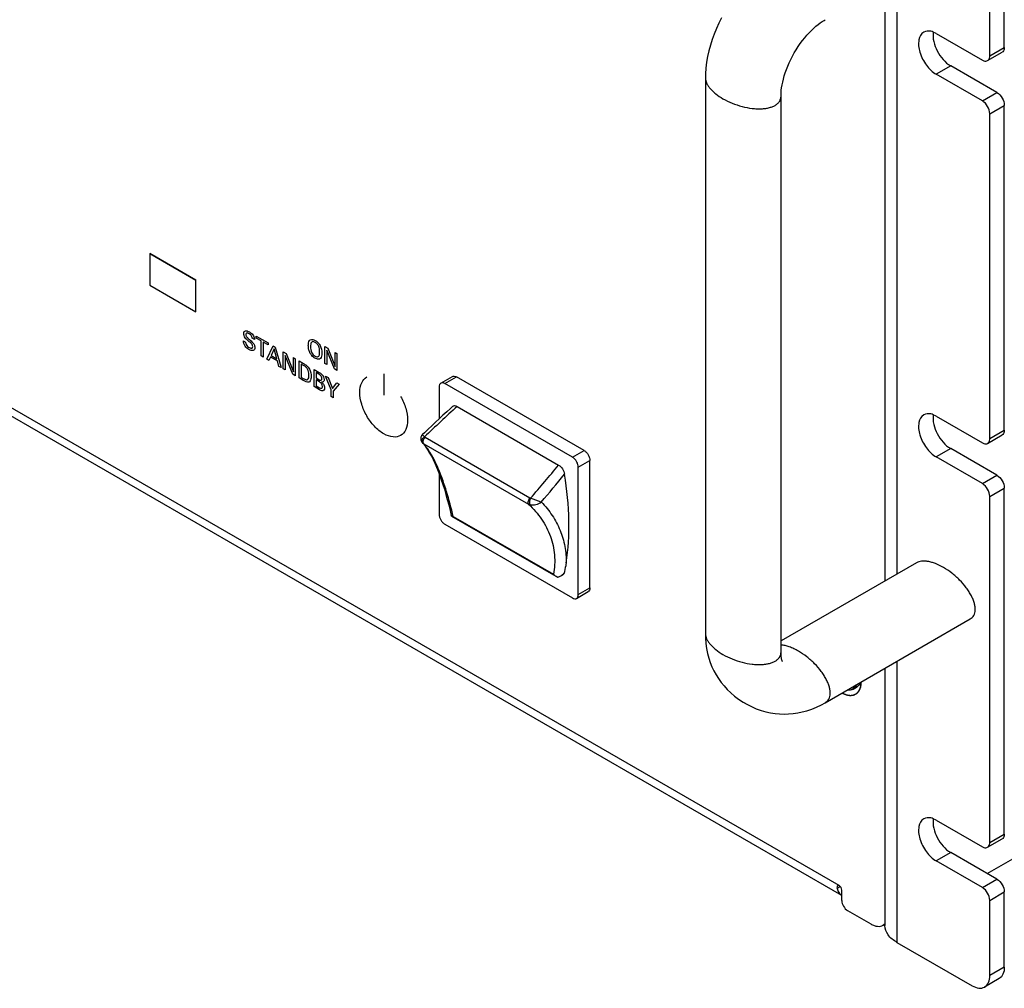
# Model space of a CAD drawing. Header units: inches. Extents: x 0 to 34, y 0 to 22.
# Tile 78 of 127: x 4.4 to 5.6, y 13.5 to 14.7. Entities that reach past the tile are written whole.
import ezdxf

# ---------------------------------------------------------------- set-up
doc = ezdxf.new("R2010")
doc.units = ezdxf.units.IN
doc.header["$LTSCALE"] = 1.87
doc.header["$MEASUREMENT"] = 0
doc.layers.get('0').update_dxf_attribs({"linetype": 'CONTINUOUS'})
doc.layers.add('02___PRT_ALL_AXES', color=7, linetype='CONTINUOUS')
doc.layers.add('COSMETIC', color=7, linetype='CONTINUOUS')

msp = doc.modelspace()

# ---------------------------------------------------------------- linework, layer by layer
at = {"color": 3, "linetype": 'CONTINUOUS'}
for p, q in [((5.42366, 13.67167), (2.47904, 15.37186)), ((5.42664, 13.65997), (2.48829, 15.35654)), ((5.62172, 14.67749), (5.62172, 15.09287)), ((5.61288, 14.6234), (5.55748, 14.65539)), ((5.62172, 14.21823), (5.62172, 14.60809)), ((4.65202, 14.39847), (4.59683, 14.43034)), ((4.59683, 14.43034), (4.59683, 14.39216)), ((4.59683, 14.39216), (4.65202, 14.3603)), ((4.65202, 14.3603), (4.65202, 14.39847)), ((5.61288, 14.16414), (5.55748, 14.19613)), ((5.62172, 13.73345), (5.62172, 14.14883)), ((5.60115, 13.68613), (5.97629, 13.90273)), ((5.61288, 13.67936), (5.55748, 13.71135)), ((5.42679, 13.65379), (5.42679, 13.66625)), ((5.62172, 13.57377), (5.62172, 13.66405)), ((5.43375, 13.64174), (5.46161, 13.62565)), ((5.47637, 13.62419), (5.47851, 13.62585))]:
    msp.add_line(p, q, dxfattribs=at)
at = {"color": 7, "linetype": 'CONTINUOUS'}
for p, q in [((5.60432, 14.66745), (5.60432, 15.08283)), ((5.49293, 14.7606), (5.49293, 14.04563)), ((5.47851, 14.75228), (5.47851, 14.0373)), ((5.54008, 14.69434), (5.59548, 14.66235)), ((5.60173, 14.66173), (5.61913, 14.67177)), ((5.60432, 14.66745), (5.62172, 14.67749)), ((5.26317, 14.64112), (5.26317, 13.97412)), ((5.59548, 14.61336), (5.54008, 14.64535)), ((5.59548, 14.61336), (5.61288, 14.6234)), ((5.35385, 13.95215), (5.35385, 14.61915)), ((5.60432, 14.59805), (5.62172, 14.60809)), ((5.60432, 14.20818), (5.60432, 14.59805)), ((4.5967, 14.43009), (4.65202, 14.39815)), ((4.59683, 14.39216), (4.59711, 14.39232)), ((4.65216, 14.36054), (4.65202, 14.36062)), ((4.94568, 14.27464), (4.95959, 14.28268)), ((4.9506, 14.27416), (4.96452, 14.28219)), ((5.11765, 14.19378), (4.96452, 14.28219)), ((4.94364, 14.27014), (4.94364, 14.23179)), ((5.10373, 14.18574), (4.9506, 14.27416)), ((4.96531, 14.24678), (5.08711, 14.17645)), ((5.54008, 14.23507), (5.59548, 14.20308)), ((4.92688, 14.20969), (4.92621, 14.21022)), ((4.92688, 14.20969), (5.05264, 14.13707)), ((5.60173, 14.20246), (5.61913, 14.21251)), ((5.60432, 14.20818), (5.62172, 14.21823)), ((4.92349, 14.20344), (4.9235, 14.20343)), ((4.9235, 14.20343), (4.92365, 14.20327)), ((4.92365, 14.20327), (4.92522, 14.20201)), ((4.92522, 14.20201), (5.05098, 14.12939)), ((5.10373, 14.18574), (5.11765, 14.19378)), ((5.59548, 14.15409), (5.54008, 14.18608)), ((5.11069, 14.17368), (5.12461, 14.18172)), ((5.12461, 14.02899), (5.12461, 14.18172)), ((4.94364, 14.16612), (4.94364, 14.11741)), ((5.11069, 14.02095), (5.11069, 14.17368)), ((5.59548, 14.15409), (5.61288, 14.16414)), ((5.60432, 14.13878), (5.62172, 14.14883)), ((5.60432, 13.7234), (5.60432, 14.13878)), ((5.05098, 14.12939), (5.05276, 14.12872)), ((5.05264, 14.13707), (5.05348, 14.13673)), ((5.06631, 14.13194), (5.05348, 14.13673)), ((4.95862, 14.11499), (4.9583, 14.11604)), ((4.9506, 14.10535), (5.10373, 14.01693)), ((4.9589, 14.11473), (4.95862, 14.11499)), ((4.96073, 14.11465), (5.08083, 14.04531)), ((5.51644, 14.0592), (5.35385, 13.96533)), ((5.08989, 14.04351), (5.09214, 14.04481)), ((5.08514, 14.04193), (5.08406, 14.04247)), ((5.10865, 14.01645), (5.12257, 14.02448)), ((5.11069, 14.02095), (5.12461, 14.02899)), ((5.40681, 13.8912), (5.58081, 13.99166)), ((5.26317, 13.97412), (5.26317, 13.97412)), ((5.49293, 13.94092), (5.49293, 13.60355)), ((5.47851, 13.9326), (5.47851, 13.62364)), ((5.44032, 13.90749), (5.44034, 13.9075)), ((5.54008, 13.75029), (5.59548, 13.7183)), ((5.60173, 13.71768), (5.61913, 13.72773)), ((5.60432, 13.7234), (5.62172, 13.73345)), ((5.59548, 13.66931), (5.54008, 13.7013)), ((5.59548, 13.66931), (5.61288, 13.67936)), ((5.42106, 13.66835), (5.42438, 13.67116)), ((5.60432, 13.654), (5.62172, 13.66405)), ((5.60432, 13.56373), (5.60432, 13.654)), ((5.47851, 13.62543), (5.47637, 13.62419)), ((5.49293, 13.60355), (5.58311, 13.55148)), ((5.62172, 13.57377), (5.60432, 13.56373)), ((5.61551, 13.56004), (5.59811, 13.54999))]:
    msp.add_line(p, q, dxfattribs=at)
at = {"color": 40, "linetype": 'CONTINUOUS'}
for p, q in [((4.72212, 14.32722), (4.71956, 14.32869)), ((4.72411, 14.33116), (4.73842, 14.3229)), ((4.72411, 14.32876), (4.72411, 14.33116)), ((4.73005, 14.32533), (4.72411, 14.32876)), ((4.70906, 14.32538), (4.71161, 14.3239)), ((4.73005, 14.30728), (4.73005, 14.32533)), ((4.73842, 14.3205), (4.73248, 14.32392)), ((4.73248, 14.32392), (4.73248, 14.30588)), ((4.73698, 14.30328), (4.74443, 14.31943)), ((4.73842, 14.3229), (4.73842, 14.3205)), ((4.74443, 14.31943), (4.74706, 14.31791)), ((4.74706, 14.31791), (4.75423, 14.29332)), ((4.80678, 14.31867), (4.81019, 14.3167)), ((4.80678, 14.29821), (4.80678, 14.31867)), ((4.81019, 14.3167), (4.8189, 14.29476)), ((4.73248, 14.30588), (4.73005, 14.30728)), ((4.74142, 14.30604), (4.7395, 14.30182)), ((4.74964, 14.3013), (4.74142, 14.30604)), ((4.74564, 14.31593), (4.7422, 14.30788)), ((4.7422, 14.30788), (4.7489, 14.30402)), ((4.7489, 14.30402), (4.74564, 14.31593)), ((4.75681, 14.31228), (4.76023, 14.31031)), ((4.75681, 14.29183), (4.75681, 14.31228)), ((4.76805, 14.28534), (4.75905, 14.30791)), ((4.75905, 14.30791), (4.75905, 14.29054)), ((4.76023, 14.31031), (4.76893, 14.28837)), ((4.76893, 14.30528), (4.77119, 14.30398)), ((4.76893, 14.28837), (4.76893, 14.30528)), ((4.81802, 14.29172), (4.80901, 14.31429)), ((4.80901, 14.31429), (4.80901, 14.29692)), ((4.8189, 14.31167), (4.82116, 14.31037)), ((4.8189, 14.29476), (4.8189, 14.31167)), ((4.82116, 14.31037), (4.82116, 14.28991)), ((4.7395, 14.30182), (4.73698, 14.30328)), ((4.75155, 14.29486), (4.74964, 14.3013)), ((4.75423, 14.29332), (4.75155, 14.29486)), ((4.77119, 14.30398), (4.77119, 14.28352)), ((4.77574, 14.30135), (4.78087, 14.29839)), ((4.77574, 14.2809), (4.77574, 14.30135)), ((4.78114, 14.29588), (4.7782, 14.29758)), ((4.7782, 14.29758), (4.7782, 14.2818)), ((4.80901, 14.29692), (4.80678, 14.29821)), ((4.75905, 14.29054), (4.75681, 14.29183)), ((4.77119, 14.28352), (4.76805, 14.28534)), ((4.78073, 14.27802), (4.77574, 14.2809)), ((4.7782, 14.2818), (4.7806, 14.28041)), ((4.79364, 14.29102), (4.79997, 14.28736)), ((4.79364, 14.27056), (4.79364, 14.29102)), ((4.79956, 14.28528), (4.79602, 14.28732)), ((4.79602, 14.28732), (4.79602, 14.281)), ((4.79602, 14.281), (4.79946, 14.27902)), ((4.80739, 14.28308), (4.81043, 14.28132)), ((4.81431, 14.26668), (4.80739, 14.28308)), ((4.81043, 14.28132), (4.81566, 14.26827)), ((4.82116, 14.28991), (4.81802, 14.29172)), ((4.87722, 14.28595), (4.87722, 14.26024)), ((4.80009, 14.26684), (4.79364, 14.27056)), ((4.80031, 14.27609), (4.79602, 14.27857)), ((4.79602, 14.27857), (4.79602, 14.27148)), ((4.79602, 14.27148), (4.80022, 14.26906)), ((4.81566, 14.26827), (4.82096, 14.27525)), ((4.82371, 14.27366), (4.81679, 14.2651)), ((4.82096, 14.27525), (4.82371, 14.27366)), ((4.81431, 14.25863), (4.81431, 14.26668)), ((4.81679, 14.2572), (4.81431, 14.25863)), ((4.81679, 14.2651), (4.81679, 14.2572))]:
    msp.add_line(p, q, dxfattribs=at)
at = {"color": 7, "linetype": 'CONTINUOUS'}
for points in [[(5.28245, 14.71316), (5.27924, 14.70678), (5.27629, 14.70028), (5.27361, 14.69369), (5.2712, 14.68703), (5.26908, 14.68029), (5.26726, 14.6735), (5.26575, 14.66667), (5.26457, 14.6598), (5.26374, 14.6529), (5.26327, 14.646), (5.26317, 14.64111)], [(5.35385, 14.61915), (5.35387, 14.62061), (5.35399, 14.62328), (5.35423, 14.62616), (5.35462, 14.62927), (5.35516, 14.63258), (5.35586, 14.63605), (5.35673, 14.63967), (5.35778, 14.64342), (5.35899, 14.64726), (5.36038, 14.65118), (5.36194, 14.65516), (5.36367, 14.65915), (5.36556, 14.66314), (5.36759, 14.66711), (5.36977, 14.67103), (5.37207, 14.67487), (5.37448, 14.67862), (5.37699, 14.68226), (5.37959, 14.68575), (5.38224, 14.6891), (5.38494, 14.69227), (5.38766, 14.69525), (5.39039, 14.69804), (5.39309, 14.70061), (5.39575, 14.70296), (5.39834, 14.70509), (5.40085, 14.70698), (5.40323, 14.70865), (5.40548, 14.71009), (5.40681, 14.71088)], [(4.95977, 14.24671), (4.95723, 14.24438), (4.95276, 14.24026), (4.9483, 14.23613), (4.94384, 14.23198)], [(4.94384, 14.23198), (4.93939, 14.22781), (4.93494, 14.22363), (4.93049, 14.21944), (4.92605, 14.21523), (4.92393, 14.21322)], [(4.92393, 14.21322), (4.92352, 14.21279), (4.92309, 14.21227), (4.92271, 14.21171), (4.92239, 14.21114), (4.92213, 14.21054), (4.92194, 14.20994), (4.9218, 14.20934), (4.92171, 14.20873), (4.92169, 14.20811), (4.92171, 14.2075), (4.9218, 14.20688), (4.92195, 14.20626), (4.92215, 14.20565), (4.92242, 14.20504), (4.92276, 14.20443), (4.92318, 14.20383), (4.92561, 14.20088)], [(4.92561, 14.20088), (4.92789, 14.19781), (4.93012, 14.19447), (4.9323, 14.19087), (4.93443, 14.18701), (4.93652, 14.1829), (4.93856, 14.17854), (4.94056, 14.17393), (4.94252, 14.16908)], [(4.94252, 14.16908), (4.94444, 14.16398), (4.94632, 14.15864), (4.94817, 14.15307), (4.94998, 14.14727), (4.95176, 14.14124), (4.9535, 14.13499), (4.95522, 14.12852), (4.9569, 14.12183), (4.9583, 14.11604)], [(5.26317, 13.97412), (5.26329, 13.96903), (5.26378, 13.96243), (5.26462, 13.95619), (5.26579, 13.95031), (5.26725, 13.94477), (5.269, 13.93945), (5.27103, 13.93435), (5.27334, 13.92946), (5.27594, 13.92471), (5.27884, 13.9201), (5.28202, 13.91565), (5.28554, 13.9113), (5.28937, 13.90711), (5.29352, 13.90307), (5.29806, 13.89916), (5.30302, 13.8954), (5.30836, 13.89187), (5.31069, 13.89048)], [(5.35549, 13.94058), (5.35553, 13.9405), (5.35551, 13.94055), (5.35537, 13.9409), (5.35515, 13.94155), (5.35489, 13.94246), (5.35462, 13.94362), (5.35436, 13.94504), (5.35414, 13.9467), (5.35397, 13.9486), (5.35387, 13.95073), (5.35385, 13.95215)], [(5.39648, 13.88592), (5.40246, 13.88881), (5.40681, 13.8912)], [(5.31061, 13.89053), (5.31271, 13.88935), (5.31847, 13.88645), (5.32423, 13.88401), (5.32992, 13.88201), (5.33552, 13.88041), (5.3411, 13.87918), (5.34664, 13.87829), (5.35212, 13.87775), (5.35758, 13.87754), (5.36302, 13.87766), (5.36843, 13.87811), (5.37388, 13.87891), (5.37939, 13.88005), (5.38494, 13.88157), (5.39063, 13.88351), (5.39648, 13.88592)]]:
    msp.add_lwpolyline(points, dxfattribs=at)
for centre, radius, start, end in [((6.75637, 12.29191), 2.6513, 132.49604, 133.6529), ((3.22074, 15.72233), 2.42344, 319.13515, 320.3656), ((3.24759, 15.67438), 2.38471, 319.69919, 320.74443), ((5.4402, 13.91757), 0.0088, 299.99663, 304.79492), ((5.44016, 13.91762), 0.00885, 304.79241, 305.57652)]:
    msp.add_arc(centre, radius, start, end, dxfattribs=at)
at = {"color": 3, "linetype": 'CONTINUOUS'}
msp.add_arc((5.43156, 13.66849), 0.00984, 239.99748, 240.99377, dxfattribs=at)
for points, knots in [([(5.62172, 14.67749), (5.62172, 14.67686), (5.62158, 14.67475), (5.62044, 14.67253), (5.61913, 14.67177)], [0, 0, 0, 0, 0.295353, 1, 1, 1, 1]), ([(5.61288, 14.6234), (5.6155, 14.62189), (5.61965, 14.6171), (5.62172, 14.61112), (5.62172, 14.60809)], [0, 0, 0, 0, 0.5000063, 1, 1, 1, 1]), ([(5.62172, 14.21823), (5.62172, 14.2176), (5.62158, 14.21548), (5.62044, 14.21326), (5.61913, 14.21251)], [0, 0, 0, 0, 0.295353, 1, 1, 1, 1]), ([(5.61288, 14.16414), (5.6155, 14.16262), (5.61965, 14.15784), (5.62172, 14.15186), (5.62172, 14.14883)], [0, 0, 0, 0, 0.5000063, 1, 1, 1, 1]), ([(5.62172, 13.73345), (5.62172, 13.73282), (5.62158, 13.7307), (5.62044, 13.72848), (5.61913, 13.72773)], [0, 0, 0, 0, 0.295353, 1, 1, 1, 1]), ([(5.61288, 13.67936), (5.6155, 13.67784), (5.61965, 13.67306), (5.62172, 13.66708), (5.62172, 13.66405)], [0, 0, 0, 0, 0.5000063, 1, 1, 1, 1]), ([(5.4219, 13.67174), (5.42143, 13.67145), (5.42081, 13.67023), (5.42092, 13.669), (5.42106, 13.66835)], [0, 0, 0, 0, 0.4578974, 1, 1, 1, 1]), ([(5.42106, 13.66835), (5.42147, 13.66658), (5.4227, 13.66328), (5.42525, 13.66077), (5.42664, 13.65997)], [0, 0, 0, 0, 0.5308766, 1, 1, 1, 1]), ([(5.42366, 13.67167), (5.42337, 13.67184), (5.42276, 13.67206), (5.42214, 13.67189), (5.4219, 13.67174)], [0, 0, 0, 0, 0.55321, 1, 1, 1, 1]), ([(5.42679, 13.66625), (5.42679, 13.66732), (5.42606, 13.66944), (5.42459, 13.67114), (5.42366, 13.67167)], [0, 0, 0, 0, 0.4999937, 1, 1, 1, 1]), ([(5.42679, 13.65379), (5.42679, 13.65141), (5.42842, 13.6467), (5.43168, 13.64293), (5.43375, 13.64174)], [0, 0, 0, 0, 0.4999937, 1, 1, 1, 1]), ([(5.46161, 13.62565), (5.4629, 13.62491), (5.46548, 13.62368), (5.46944, 13.62272), (5.47316, 13.62282), (5.4754, 13.62363), (5.47637, 13.62419)], [0, 0, 0, 0, 0.2898057, 0.5490562, 0.7822329, 1, 1, 1, 1]), ([(5.62172, 13.57377), (5.62172, 13.57091), (5.62103, 13.56558), (5.61753, 13.56121), (5.61551, 13.56004)], [0, 0, 0, 0, 0.5507851, 1, 1, 1, 1])]:
    msp.add_open_spline(points, degree=3, knots=knots, dxfattribs=at)
at = {"color": 7, "linetype": 'CONTINUOUS'}
for points, knots in [([(5.59548, 14.66235), (5.59603, 14.66203), (5.59793, 14.66109), (5.60042, 14.66097), (5.60173, 14.66173)], [0, 0, 0, 0, 0.2953598, 1, 1, 1, 1]), ([(5.60173, 14.66173), (5.60214, 14.66196), (5.60383, 14.66338), (5.60432, 14.66577), (5.60432, 14.66745)], [0, 0, 0, 0, 0.2209371, 1, 1, 1, 1]), ([(5.26317, 14.64111), (5.26318, 14.64009), (5.26344, 14.63795), (5.26456, 14.63475), (5.26638, 14.63151), (5.26884, 14.62825), (5.27191, 14.62501), (5.27687, 14.62068), (5.28112, 14.61782), (5.28415, 14.61607)], [0, 0, 0, 0, 0.090236, 0.1887176, 0.2977543, 0.4180232, 0.5492794, 0.6907752, 1, 1, 1, 1]), ([(5.28415, 14.61607), (5.28768, 14.61404), (5.29517, 14.61046), (5.30692, 14.60656), (5.31698, 14.60457), (5.3248, 14.60394), (5.33028, 14.60394), (5.33538, 14.60439), (5.34002, 14.60529), (5.34352, 14.60642), (5.34599, 14.60756), (5.3481, 14.60878), (5.35035, 14.61057), (5.35237, 14.61315), (5.35359, 14.61605), (5.35385, 14.61812), (5.35385, 14.61915)], [0, 0, 0, 0, 0.1543213, 0.3134188, 0.4682008, 0.5413857, 0.6106922, 0.6754676, 0.7351483, 0.7893486, 0.8143791, 0.838063, 0.8818436, 0.9221769, 0.9608833, 1, 1, 1, 1]), ([(5.60432, 14.59805), (5.60432, 14.60108), (5.60225, 14.60706), (5.59811, 14.61184), (5.59548, 14.61336)], [0, 0, 0, 0, 0.4999937, 1, 1, 1, 1]), ([(4.95959, 14.28268), (4.96026, 14.28306), (4.96208, 14.28334), (4.9637, 14.28266), (4.96452, 14.28219)], [0, 0, 0, 0, 0.4492068, 1, 1, 1, 1]), ([(4.94568, 14.27464), (4.94501, 14.27426), (4.94386, 14.27282), (4.94364, 14.27108), (4.94364, 14.27014)], [0, 0, 0, 0, 0.4492149, 1, 1, 1, 1]), ([(4.9506, 14.27416), (4.94978, 14.27463), (4.94816, 14.2753), (4.94634, 14.27503), (4.94568, 14.27464)], [0, 0, 0, 0, 0.5507932, 1, 1, 1, 1]), ([(4.95977, 14.24671), (4.96009, 14.24701), (4.96086, 14.2475), (4.96284, 14.24787), (4.96438, 14.24731), (4.96531, 14.24678)], [0, 0, 0, 0, 0.2225877, 0.453178, 1, 1, 1, 1]), ([(4.92365, 14.20327), (4.9233, 14.20366), (4.92288, 14.20485), (4.92328, 14.20678), (4.92441, 14.20868), (4.92556, 14.20976), (4.92621, 14.21022)], [0, 0, 0, 0, 0.1944714, 0.4296109, 0.7064255, 1, 1, 1, 1]), ([(4.92621, 14.21022), (4.92579, 14.21056), (4.92505, 14.21122), (4.92426, 14.21203), (4.92368, 14.21297), (4.92393, 14.21322)], [0, 0, 0, 0, 0.4211992, 0.7256183, 1, 1, 1, 1]), ([(4.92522, 14.20201), (4.92439, 14.20284), (4.92437, 14.20524), (4.92538, 14.20776), (4.92632, 14.2091), (4.92688, 14.20969)], [0, 0, 0, 0, 0.4243273, 0.7097347, 1, 1, 1, 1]), ([(4.94364, 14.16991), (4.94107, 14.17615), (4.93584, 14.18739), (4.92891, 14.19775), (4.92522, 14.20201)], [0, 0, 0, 0, 0.5447824, 1, 1, 1, 1]), ([(5.59548, 14.20308), (5.59603, 14.20276), (5.59793, 14.20183), (5.60042, 14.20171), (5.60173, 14.20246)], [0, 0, 0, 0, 0.2953598, 1, 1, 1, 1]), ([(5.60173, 14.20246), (5.60214, 14.2027), (5.60383, 14.20412), (5.60432, 14.2065), (5.60432, 14.20818)], [0, 0, 0, 0, 0.2209371, 1, 1, 1, 1]), ([(5.11765, 14.19378), (5.11864, 14.1932), (5.12051, 14.19163), (5.12269, 14.18865), (5.12418, 14.18527), (5.12461, 14.18286), (5.12461, 14.18172)], [0, 0, 0, 0, 0.2372413, 0.5000061, 0.7627675, 1, 1, 1, 1]), ([(5.08711, 14.17645), (5.08901, 14.17536), (5.09208, 14.17185), (5.09378, 14.16762), (5.09415, 14.16538)], [0, 0, 0, 0, 0.4902941, 1, 1, 1, 1]), ([(5.11069, 14.17368), (5.11069, 14.17482), (5.11026, 14.17723), (5.10877, 14.18061), (5.10659, 14.18359), (5.10472, 14.18517), (5.10373, 14.18574)], [0, 0, 0, 0, 0.2372325, 0.4999939, 0.7627587, 1, 1, 1, 1]), ([(4.96073, 14.11465), (4.95828, 14.12467), (4.9533, 14.14332), (4.94705, 14.16161), (4.94364, 14.16991)], [0, 0, 0, 0, 0.5347073, 1, 1, 1, 1]), ([(5.09605, 14.05867), (5.09875, 14.07548), (5.10081, 14.11133), (5.09722, 14.14696), (5.09415, 14.16538)], [0, 0, 0, 0, 0.4769641, 1, 1, 1, 1]), ([(5.60432, 14.13878), (5.60432, 14.14181), (5.60225, 14.14779), (5.59811, 14.15258), (5.59548, 14.15409)], [0, 0, 0, 0, 0.4999937, 1, 1, 1, 1]), ([(5.05264, 14.13707), (5.05208, 14.13649), (5.05115, 14.13515), (5.05014, 14.13263), (5.05015, 14.13023), (5.05098, 14.12939)], [0, 0, 0, 0, 0.290265, 0.5756719, 1, 1, 1, 1]), ([(5.05098, 14.12939), (5.05681, 14.124), (5.06725, 14.11213), (5.07813, 14.09128), (5.08314, 14.06846), (5.08223, 14.05291), (5.08083, 14.04531)], [0, 0, 0, 0, 0.2559772, 0.5046864, 0.7505093, 1, 1, 1, 1]), ([(5.05348, 14.13673), (5.05268, 14.1354), (5.05199, 14.13315), (5.05201, 14.13037), (5.05242, 14.12914), (5.05276, 14.12872)], [0, 0, 0, 0, 0.5564903, 0.8085282, 1, 1, 1, 1]), ([(5.05276, 14.12872), (5.05386, 14.12847), (5.05628, 14.12836), (5.06096, 14.12914), (5.06437, 14.1306), (5.06631, 14.13194)], [0, 0, 0, 0, 0.2390922, 0.5019327, 1, 1, 1, 1]), ([(5.06632, 14.13194), (5.07112, 14.127), (5.0798, 14.11635), (5.08949, 14.09832), (5.09524, 14.07886), (5.09624, 14.06538), (5.09605, 14.05867)], [0, 0, 0, 0, 0.2549311, 0.5046564, 0.7517739, 1, 1, 1, 1]), ([(4.94364, 14.11741), (4.94364, 14.11626), (4.94406, 14.11386), (4.94556, 14.11048), (4.94774, 14.1075), (4.94961, 14.10592), (4.9506, 14.10535)], [0, 0, 0, 0, 0.2372325, 0.4999939, 0.7627587, 1, 1, 1, 1]), ([(4.96073, 14.11465), (4.96037, 14.11459), (4.95976, 14.11451), (4.95912, 14.1146), (4.9589, 14.11473)], [0, 0, 0, 0, 0.581279, 1, 1, 1, 1]), ([(5.09605, 14.05867), (5.09588, 14.05763), (5.09518, 14.05356), (5.09433, 14.04951), (5.09363, 14.0465)], [0, 0, 0, 0, 0.2535765, 1, 1, 1, 1]), ([(5.54862, 14.05356), (5.54559, 14.05531), (5.54099, 14.05757), (5.53475, 14.0597), (5.53042, 14.06073), (5.52636, 14.06124), (5.52264, 14.06119), (5.51931, 14.06056), (5.51732, 14.05971), (5.51644, 14.0592)], [0, 0, 0, 0, 0.3092663, 0.4507725, 0.5820308, 0.7022932, 0.8113155, 0.9097791, 1, 1, 1, 1]), ([(5.09363, 14.0465), (5.09354, 14.04632), (5.09318, 14.04565), (5.09262, 14.04509), (5.09214, 14.04481)], [0, 0, 0, 0, 0.2654043, 1, 1, 1, 1]), ([(5.58081, 13.99166), (5.5817, 13.99218), (5.58336, 13.99343), (5.58526, 13.99595), (5.58649, 13.99899), (5.58691, 14.00182), (5.58691, 14.00427), (5.58666, 14.00697), (5.5859, 14.01057), (5.58435, 14.01503), (5.58219, 14.01968), (5.57945, 14.02442), (5.575, 14.03088), (5.56824, 14.03859), (5.55899, 14.04682), (5.55215, 14.05152), (5.54862, 14.05356)], [0, 0, 0, 0, 0.0391126, 0.0778156, 0.1181464, 0.1619256, 0.1856092, 0.2106396, 0.2648402, 0.3245216, 0.389298, 0.4586057, 0.531792, 0.6865768, 0.8456769, 1, 1, 1, 1]), ([(5.08514, 14.04193), (5.08555, 14.04197), (5.0872, 14.04221), (5.08878, 14.04287), (5.08986, 14.0435)], [0, 0, 0, 0, 0.2462486, 1, 1, 1, 1]), ([(5.10865, 14.01645), (5.10932, 14.01683), (5.11046, 14.01826), (5.11069, 14.02001), (5.11069, 14.02095)], [0, 0, 0, 0, 0.4492149, 1, 1, 1, 1]), ([(5.12461, 14.02899), (5.12461, 14.02805), (5.12438, 14.0263), (5.12324, 14.02487), (5.12257, 14.02448)], [0, 0, 0, 0, 0.5507851, 1, 1, 1, 1]), ([(5.10373, 14.01693), (5.10455, 14.01646), (5.10617, 14.01579), (5.10799, 14.01606), (5.10865, 14.01645)], [0, 0, 0, 0, 0.5507932, 1, 1, 1, 1]), ([(5.26317, 13.97412), (5.26317, 13.9731), (5.26344, 13.97096), (5.26455, 13.96776), (5.26638, 13.96451), (5.26884, 13.96125), (5.2719, 13.95802), (5.27687, 13.95368), (5.28112, 13.95082), (5.28415, 13.94907)], [0, 0, 0, 0, 0.0902313, 0.1887061, 0.2977369, 0.4180029, 0.5492597, 0.6907593, 1, 1, 1, 1]), ([(5.28415, 13.94907), (5.28768, 13.94704), (5.29517, 13.94346), (5.30692, 13.93956), (5.31698, 13.93757), (5.3248, 13.93694), (5.33028, 13.93694), (5.33538, 13.93739), (5.34002, 13.93829), (5.34352, 13.93942), (5.34598, 13.94056), (5.3481, 13.94178), (5.35035, 13.94357), (5.35237, 13.94614), (5.35359, 13.94905), (5.35385, 13.95112), (5.35385, 13.95215)], [0, 0, 0, 0, 0.1543174, 0.3134112, 0.4681909, 0.5413756, 0.6106826, 0.6754591, 0.7351417, 0.7893446, 0.8143765, 0.838062, 0.8818449, 0.9221796, 0.9608857, 1, 1, 1, 1]), ([(5.37463, 13.9531), (5.37285, 13.95412), (5.36932, 13.95598), (5.36398, 13.95821), (5.35885, 13.95978), (5.35547, 13.96039), (5.35385, 13.96057)], [0, 0, 0, 0, 0.2773658, 0.5381765, 0.779779, 1, 1, 1, 1]), ([(5.40681, 13.8912), (5.40771, 13.89171), (5.40937, 13.89297), (5.41127, 13.89549), (5.4125, 13.89852), (5.41292, 13.90136), (5.41292, 13.9038), (5.41267, 13.90651), (5.4119, 13.91011), (5.41036, 13.91457), (5.4082, 13.91922), (5.40546, 13.92396), (5.401, 13.93042), (5.39425, 13.93813), (5.385, 13.94636), (5.37816, 13.95106), (5.37463, 13.9531)], [0, 0, 0, 0, 0.0391126, 0.0778156, 0.1181464, 0.1619256, 0.1856092, 0.2106396, 0.2648402, 0.3245216, 0.389298, 0.4586057, 0.531792, 0.6865768, 0.8456769, 1, 1, 1, 1]), ([(5.44532, 13.91042), (5.44615, 13.91102), (5.44767, 13.91258), (5.44864, 13.91452), (5.44902, 13.91556)], [0, 0, 0, 0, 0.4790732, 1, 1, 1, 1]), ([(5.44912, 13.91562), (5.449, 13.9153), (5.4485, 13.91407), (5.4478, 13.91293), (5.44718, 13.91217)], [0, 0, 0, 0, 0.2606468, 1, 1, 1, 1]), ([(5.44032, 13.90749), (5.4393, 13.9069), (5.43691, 13.9061), (5.43441, 13.90619), (5.43315, 13.9064)], [0, 0, 0, 0, 0.4811274, 1, 1, 1, 1]), ([(5.43349, 13.9066), (5.43459, 13.90646), (5.43677, 13.90647), (5.43983, 13.90755), (5.44229, 13.90965), (5.44338, 13.91154), (5.44381, 13.91256)], [0, 0, 0, 0, 0.2593036, 0.5000658, 0.740795, 1, 1, 1, 1]), ([(5.44034, 13.9075), (5.44134, 13.90808), (5.44319, 13.90973), (5.44432, 13.91192), (5.44475, 13.9131)], [0, 0, 0, 0, 0.4782312, 1, 1, 1, 1]), ([(5.44718, 13.91217), (5.447, 13.91195), (5.44624, 13.9111), (5.44533, 13.91038), (5.44459, 13.90996)], [0, 0, 0, 0, 0.2546787, 1, 1, 1, 1]), ([(5.59548, 13.7183), (5.59603, 13.71798), (5.59793, 13.71705), (5.60042, 13.71693), (5.60173, 13.71768)], [0, 0, 0, 0, 0.2953598, 1, 1, 1, 1]), ([(5.60173, 13.71768), (5.60214, 13.71792), (5.60383, 13.71934), (5.60432, 13.72173), (5.60432, 13.7234)], [0, 0, 0, 0, 0.2209371, 1, 1, 1, 1]), ([(5.60432, 13.654), (5.60432, 13.65703), (5.60225, 13.66301), (5.59811, 13.6678), (5.59548, 13.66931)], [0, 0, 0, 0, 0.4999937, 1, 1, 1, 1]), ([(5.49293, 13.60355), (5.48885, 13.6059), (5.48186, 13.61126), (5.47851, 13.61981), (5.47851, 13.62364)], [0, 0, 0, 0, 0.550778, 1, 1, 1, 1]), ([(5.59811, 13.54999), (5.60013, 13.55116), (5.60363, 13.55554), (5.60432, 13.56086), (5.60432, 13.56373)], [0, 0, 0, 0, 0.4492149, 1, 1, 1, 1]), ([(5.58311, 13.55148), (5.58559, 13.55005), (5.59055, 13.54799), (5.59608, 13.54883), (5.59811, 13.54999)], [0, 0, 0, 0, 0.5507932, 1, 1, 1, 1])]:
    msp.add_open_spline(points, degree=3, knots=knots, dxfattribs=at)
at = {"color": 40, "linetype": 'CONTINUOUS'}
for points, knots in [([(4.7093, 14.33413), (4.7093, 14.33506), (4.70967, 14.33669), (4.71139, 14.33767), (4.71361, 14.33741), (4.71523, 14.33669), (4.71606, 14.33621)], [0, 0, 0, 0, 0.2537385, 0.4890009, 0.7379791, 1, 1, 1, 1]), ([(4.71114, 14.32905), (4.71053, 14.32988), (4.70955, 14.33167), (4.7093, 14.33342), (4.7093, 14.33413)], [0, 0, 0, 0, 0.5447678, 1, 1, 1, 1]), ([(4.71595, 14.32446), (4.71493, 14.32534), (4.71328, 14.32672), (4.71167, 14.32834), (4.71114, 14.32905)], [0, 0, 0, 0, 0.62635, 1, 1, 1, 1]), ([(4.71583, 14.33396), (4.71484, 14.33454), (4.71332, 14.33513), (4.71207, 14.33424), (4.71191, 14.33338), (4.71191, 14.33291)], [0, 0, 0, 0, 0.5528937, 0.7733758, 1, 1, 1, 1]), ([(4.71191, 14.33291), (4.71191, 14.33252), (4.712, 14.33169), (4.71271, 14.33036), (4.71379, 14.32918), (4.71462, 14.32844), (4.7151, 14.32804)], [0, 0, 0, 0, 0.2252019, 0.4289221, 0.676014, 1, 1, 1, 1]), ([(4.7151, 14.32804), (4.71645, 14.32686), (4.71843, 14.32527), (4.7203, 14.32327), (4.72081, 14.32259)], [0, 0, 0, 0, 0.6956583, 1, 1, 1, 1]), ([(4.71956, 14.32869), (4.71954, 14.32925), (4.71933, 14.3304), (4.718, 14.33256), (4.71668, 14.33348), (4.71583, 14.33396)], [0, 0, 0, 0, 0.2744642, 0.5077302, 1, 1, 1, 1]), ([(4.71606, 14.33621), (4.71641, 14.33601), (4.71817, 14.3349), (4.72007, 14.33309), (4.72103, 14.33133)], [0, 0, 0, 0, 0.2017812, 1, 1, 1, 1]), ([(4.72103, 14.33133), (4.72145, 14.33056), (4.72199, 14.32908), (4.72208, 14.32777), (4.72212, 14.32722)], [0, 0, 0, 0, 0.5721686, 1, 1, 1, 1]), ([(4.71009, 14.32064), (4.70986, 14.32113), (4.7092, 14.32277), (4.70906, 14.32436), (4.70906, 14.32538)], [0, 0, 0, 0, 0.3038858, 1, 1, 1, 1]), ([(4.71559, 14.31515), (4.71517, 14.31539), (4.71323, 14.31661), (4.71105, 14.31867), (4.71009, 14.32064)], [0, 0, 0, 0, 0.2080208, 1, 1, 1, 1]), ([(4.71161, 14.3239), (4.71164, 14.323), (4.71204, 14.32014), (4.71459, 14.31813), (4.71588, 14.31739)], [0, 0, 0, 0, 0.3729524, 1, 1, 1, 1]), ([(4.72258, 14.31749), (4.72258, 14.31663), (4.7223, 14.31505), (4.7202, 14.31315), (4.7174, 14.3141), (4.71559, 14.31515)], [0, 0, 0, 0, 0.2262535, 0.4495323, 1, 1, 1, 1]), ([(4.71588, 14.31739), (4.71711, 14.31668), (4.71933, 14.31596), (4.72003, 14.31786), (4.72003, 14.31865)], [0, 0, 0, 0, 0.6434221, 1, 1, 1, 1]), ([(4.72003, 14.31865), (4.72003, 14.31913), (4.71988, 14.32019), (4.71888, 14.32177), (4.71753, 14.3231), (4.71652, 14.32397), (4.71595, 14.32446)], [0, 0, 0, 0, 0.2268192, 0.4331399, 0.6849551, 1, 1, 1, 1]), ([(4.72081, 14.32259), (4.72149, 14.32169), (4.7224, 14.31982), (4.72258, 14.31812), (4.72258, 14.31749)], [0, 0, 0, 0, 0.5931445, 1, 1, 1, 1]), ([(4.78679, 14.31984), (4.78679, 14.32048), (4.7869, 14.32328), (4.78775, 14.3258), (4.78907, 14.32668)], [0, 0, 0, 0, 0.2217106, 1, 1, 1, 1]), ([(4.79479, 14.30465), (4.7935, 14.3054), (4.79108, 14.30721), (4.7883, 14.31141), (4.787, 14.31578), (4.78679, 14.31849), (4.78679, 14.31984)], [0, 0, 0, 0, 0.281078, 0.5122141, 0.7454599, 1, 1, 1, 1]), ([(4.78907, 14.32668), (4.78989, 14.32723), (4.79183, 14.32751), (4.79402, 14.32658), (4.79499, 14.32602)], [0, 0, 0, 0, 0.552113, 1, 1, 1, 1]), ([(4.79501, 14.32362), (4.79406, 14.32417), (4.79225, 14.32487), (4.79031, 14.32381), (4.7895, 14.32147), (4.78937, 14.31956), (4.78937, 14.31853)], [0, 0, 0, 0, 0.2739004, 0.5032648, 0.7423405, 1, 1, 1, 1]), ([(4.79499, 14.32602), (4.79611, 14.32537), (4.7983, 14.32375), (4.8022, 14.31844), (4.80299, 14.31359), (4.80299, 14.31083)], [0, 0, 0, 0, 0.2480208, 0.4731373, 1, 1, 1, 1]), ([(4.80039, 14.31236), (4.80039, 14.31344), (4.80026, 14.31553), (4.79942, 14.31879), (4.79755, 14.32186), (4.79588, 14.32312), (4.79501, 14.32362)], [0, 0, 0, 0, 0.2798276, 0.5197665, 0.7410481, 1, 1, 1, 1]), ([(4.79094, 14.31116), (4.7914, 14.31022), (4.79268, 14.30849), (4.79415, 14.30743), (4.79487, 14.30702)], [0, 0, 0, 0, 0.5095113, 1, 1, 1, 1]), ([(4.80299, 14.31083), (4.80299, 14.30949), (4.80277, 14.30699), (4.80148, 14.30403), (4.79866, 14.30287), (4.79613, 14.30388), (4.79479, 14.30465)], [0, 0, 0, 0, 0.2466886, 0.4809316, 0.7151952, 1, 1, 1, 1]), ([(4.79487, 14.30702), (4.79558, 14.30661), (4.79706, 14.30597), (4.79832, 14.30624), (4.79879, 14.30662)], [0, 0, 0, 0, 0.4935147, 1, 1, 1, 1]), ([(4.79879, 14.30662), (4.79915, 14.30692), (4.80014, 14.30843), (4.80039, 14.31068), (4.80039, 14.31236)], [0, 0, 0, 0, 0.2820792, 1, 1, 1, 1]), ([(4.78087, 14.29839), (4.78212, 14.29767), (4.78471, 14.29622), (4.78716, 14.29326), (4.78801, 14.2916)], [0, 0, 0, 0, 0.4849941, 1, 1, 1, 1]), ([(4.78585, 14.29138), (4.78533, 14.29235), (4.78379, 14.29431), (4.78206, 14.29535), (4.78114, 14.29588)], [0, 0, 0, 0, 0.4576721, 1, 1, 1, 1]), ([(4.78524, 14.27887), (4.78621, 14.27915), (4.78739, 14.28071), (4.78757, 14.28302), (4.78757, 14.28401)], [0, 0, 0, 0, 0.5865549, 1, 1, 1, 1]), ([(4.78757, 14.28401), (4.78757, 14.28435), (4.7875, 14.28662), (4.78696, 14.28933), (4.78585, 14.29138)], [0, 0, 0, 0, 0.1520124, 1, 1, 1, 1]), ([(4.7902, 14.28261), (4.7902, 14.2816), (4.78996, 14.27869), (4.78865, 14.27641), (4.78725, 14.27592)], [0, 0, 0, 0, 0.326909, 1, 1, 1, 1]), ([(4.80314, 14.28012), (4.80314, 14.28073), (4.80299, 14.28198), (4.80158, 14.28412), (4.80033, 14.28483), (4.79956, 14.28528)], [0, 0, 0, 0, 0.3104749, 0.5470664, 1, 1, 1, 1]), ([(4.79997, 14.28736), (4.80085, 14.28685), (4.80247, 14.28593), (4.80393, 14.28415), (4.80444, 14.28328)], [0, 0, 0, 0, 0.5548135, 1, 1, 1, 1]), ([(4.80444, 14.28328), (4.80463, 14.28296), (4.80539, 14.28151), (4.80569, 14.27993), (4.80569, 14.27891)], [0, 0, 0, 0, 0.2309126, 1, 1, 1, 1]), ([(4.84857, 14.26358), (4.84857, 14.26796), (4.85007, 14.27579), (4.85437, 14.28063), (4.85696, 14.28212)], [0, 0, 0, 0, 0.508795, 1, 1, 1, 1]), ([(4.7806, 14.28041), (4.78103, 14.28017), (4.7826, 14.27929), (4.78431, 14.2786), (4.78524, 14.27887)], [0, 0, 0, 0, 0.2670282, 1, 1, 1, 1]), ([(4.78725, 14.27592), (4.78643, 14.27561), (4.78419, 14.27594), (4.78192, 14.27733), (4.78073, 14.27802)], [0, 0, 0, 0, 0.4715173, 1, 1, 1, 1]), ([(4.79946, 14.27902), (4.80018, 14.2786), (4.8014, 14.278), (4.8029, 14.27836), (4.80314, 14.27948), (4.80314, 14.28012)], [0, 0, 0, 0, 0.4183514, 0.6779917, 1, 1, 1, 1]), ([(4.80022, 14.26906), (4.80108, 14.26856), (4.80245, 14.26814), (4.80355, 14.26914), (4.8037, 14.27006), (4.8037, 14.27059)], [0, 0, 0, 0, 0.5006474, 0.7355561, 1, 1, 1, 1]), ([(4.8037, 14.27059), (4.8037, 14.2715), (4.80305, 14.27396), (4.8012, 14.27558), (4.80031, 14.27609)], [0, 0, 0, 0, 0.471725, 1, 1, 1, 1]), ([(4.80569, 14.27891), (4.80569, 14.2782), (4.80552, 14.27701), (4.80445, 14.27588), (4.80335, 14.27592), (4.8027, 14.27601)], [0, 0, 0, 0, 0.3442494, 0.6106487, 1, 1, 1, 1]), ([(4.8027, 14.27601), (4.80347, 14.27532), (4.80476, 14.27397), (4.80603, 14.27128), (4.80623, 14.26969), (4.80623, 14.26888)], [0, 0, 0, 0, 0.3906065, 0.6543361, 1, 1, 1, 1]), ([(4.80623, 14.26888), (4.80623, 14.26776), (4.80575, 14.26617), (4.80459, 14.26556), (4.80409, 14.26546)], [0, 0, 0, 0, 0.6165585, 1, 1, 1, 1]), ([(4.80409, 14.26546), (4.8038, 14.26541), (4.80255, 14.26542), (4.80112, 14.26625), (4.80009, 14.26684)], [0, 0, 0, 0, 0.2556917, 1, 1, 1, 1]), ([(4.85696, 14.23534), (4.85437, 14.23982), (4.85007, 14.24963), (4.84857, 14.2592), (4.84857, 14.26358)], [0, 0, 0, 0, 0.4911719, 1, 1, 1, 1]), ([(4.89748, 14.25873), (4.90007, 14.25424), (4.90438, 14.24444), (4.90588, 14.23487), (4.90588, 14.23049)], [0, 0, 0, 0, 0.4912024, 1, 1, 1, 1]), ([(4.87722, 14.21395), (4.87343, 14.21614), (4.86589, 14.22223), (4.85955, 14.23086), (4.85696, 14.23534)], [0, 0, 0, 0, 0.5088314, 1, 1, 1, 1]), ([(4.90588, 14.23049), (4.90588, 14.22611), (4.90438, 14.21828), (4.90007, 14.21344), (4.89748, 14.21195)], [0, 0, 0, 0, 0.5088307, 1, 1, 1, 1]), ([(4.89748, 14.21195), (4.89489, 14.21045), (4.88855, 14.20914), (4.88102, 14.21176), (4.87722, 14.21395)], [0, 0, 0, 0, 0.4911683, 1, 1, 1, 1])]:
    msp.add_open_spline(points, degree=3, knots=knots, dxfattribs=at)
for points in [[(4.78937, 14.31853), (4.78937, 14.31629), (4.78972, 14.3136), (4.79094, 14.31116)], [(4.78801, 14.2916), (4.78954, 14.28866), (4.7902, 14.28532), (4.7902, 14.28261)]]:
    msp.add_open_spline(points, degree=3, dxfattribs=at)
at = {"color": 7, "linetype": 'CONTINUOUS'}
for points in [[(5.08406, 14.04247), (5.08282, 14.04318), (5.08172, 14.04418), (5.08083, 14.04531)], [(5.08986, 14.0435), (5.09125, 14.0443), (5.09252, 14.04533), (5.09363, 14.0465)]]:
    msp.add_open_spline(points, degree=3, dxfattribs=at)
at = {"layer": '02___PRT_ALL_AXES', "color": 7, "linetype": 'CONTINUOUS'}
for p, q in [((5.54008, 14.69434), (5.53657, 14.69602)), ((5.55748, 14.65539), (5.54008, 14.64535)), ((5.54008, 14.23507), (5.53657, 14.23676)), ((5.55748, 14.19613), (5.54008, 14.18608)), ((5.08404, 14.04248), (4.95891, 14.11473)), ((5.44032, 13.90749), (5.44459, 13.90996)), ((5.54008, 13.75029), (5.53657, 13.75198)), ((5.55748, 13.71135), (5.54008, 13.7013))]:
    msp.add_line(p, q, dxfattribs=at)
for points, knots in [([(5.52507, 14.69582), (5.52193, 14.69401), (5.51881, 14.68788), (5.51874, 14.67929), (5.52087, 14.66861), (5.5273, 14.65614), (5.53544, 14.64803), (5.54008, 14.64535)], [0, 0, 0, 0, 0.183299, 0.3015034, 0.4362386, 0.7289627, 1, 1, 1, 1]), ([(5.53657, 14.69602), (5.53554, 14.69642), (5.53182, 14.69757), (5.52749, 14.69722), (5.52507, 14.69582)], [0, 0, 0, 0, 0.2836595, 1, 1, 1, 1]), ([(5.52507, 14.23655), (5.52193, 14.23474), (5.51881, 14.22861), (5.51874, 14.22003), (5.52087, 14.20935), (5.5273, 14.19687), (5.53544, 14.18876), (5.54008, 14.18608)], [0, 0, 0, 0, 0.183299, 0.3015034, 0.4362386, 0.7289627, 1, 1, 1, 1]), ([(5.53657, 14.23676), (5.53554, 14.23715), (5.53182, 14.2383), (5.52749, 14.23795), (5.52507, 14.23655)], [0, 0, 0, 0, 0.2836595, 1, 1, 1, 1]), ([(5.52507, 13.75177), (5.52193, 13.74996), (5.51881, 13.74383), (5.51874, 13.73525), (5.52087, 13.72457), (5.5273, 13.71209), (5.53544, 13.70398), (5.54008, 13.7013)], [0, 0, 0, 0, 0.183299, 0.3015034, 0.4362386, 0.7289627, 1, 1, 1, 1]), ([(5.53657, 13.75198), (5.53554, 13.75238), (5.53182, 13.75352), (5.52749, 13.75317), (5.52507, 13.75177)], [0, 0, 0, 0, 0.2836595, 1, 1, 1, 1])]:
    msp.add_open_spline(points, degree=3, knots=knots, dxfattribs=at)
at = {"layer": '02___PRT_ALL_AXES', "color": 3, "linetype": 'CONTINUOUS'}
for points, knots in [([(5.53655, 14.69601), (5.53535, 14.68841), (5.54001, 14.67221), (5.55048, 14.65943), (5.55748, 14.65539)], [0, 0, 0, 0, 0.4880397, 1, 1, 1, 1]), ([(5.53655, 14.23675), (5.53535, 14.22914), (5.54001, 14.21294), (5.55048, 14.20017), (5.55748, 14.19613)], [0, 0, 0, 0, 0.4880397, 1, 1, 1, 1]), ([(5.42707, 13.90289), (5.42851, 13.90208), (5.43136, 13.90076), (5.43573, 13.89975), (5.43983, 13.89988), (5.44348, 13.90121), (5.44646, 13.90371), (5.44863, 13.90719), (5.44993, 13.91149), (5.45021, 13.91462), (5.45023, 13.91626)], [0, 0, 0, 0, 0.1445797, 0.274085, 0.390805, 0.500001, 0.6091971, 0.7259174, 0.8554233, 1, 1, 1, 1]), ([(5.53655, 13.75197), (5.53535, 13.74437), (5.54001, 13.72816), (5.55048, 13.71539), (5.55748, 13.71135)], [0, 0, 0, 0, 0.4880397, 1, 1, 1, 1])]:
    msp.add_open_spline(points, degree=3, knots=knots, dxfattribs=at)
at = {"layer": 'COSMETIC', "color": 7, "linetype": 'CONTINUOUS'}
msp.add_open_spline([(5.42711, 13.90291), (5.42748, 13.90275), (5.42823, 13.90243), (5.42915, 13.90203), (5.4299, 13.9017), (5.43045, 13.90146), (5.43092, 13.90126), (5.43129, 13.9011), (5.43152, 13.901), (5.43171, 13.90092), (5.43185, 13.90086), (5.43199, 13.9008), (5.43209, 13.90075), (5.43216, 13.90072), (5.43221, 13.9007), (5.43226, 13.90069), (5.43233, 13.90068), (5.43246, 13.90066), (5.43266, 13.90063), (5.43292, 13.90058), (5.43327, 13.90052), (5.43372, 13.90045), (5.43424, 13.90036), (5.43477, 13.90028), (5.4353, 13.90019), (5.43574, 13.90012), (5.43609, 13.90006), (5.43636, 13.90001), (5.43658, 13.89998), (5.43675, 13.89995), (5.43687, 13.89993), (5.43694, 13.89992), (5.43699, 13.89991), (5.43701, 13.89991), (5.43704, 13.8999), (5.43706, 13.8999), (5.43709, 13.89991), (5.43716, 13.89992), (5.43726, 13.89993), (5.43742, 13.89996), (5.43761, 13.89999), (5.43793, 13.90004), (5.43833, 13.9001), (5.43896, 13.90019), (5.43959, 13.90029), (5.44015, 13.90037), (5.44046, 13.90042), (5.4407, 13.90045), (5.4409, 13.90048), (5.44106, 13.90051), (5.44118, 13.90053), (5.44127, 13.90054), (5.44134, 13.90055), (5.44138, 13.90056), (5.44141, 13.90058), (5.44146, 13.9006), (5.44152, 13.90064), (5.44161, 13.90069), (5.44171, 13.90074), (5.44184, 13.90082), (5.44207, 13.90095), (5.4424, 13.90114), (5.4428, 13.90137), (5.4432, 13.9016), (5.4436, 13.90182), (5.44393, 13.90201), (5.44419, 13.90216), (5.44439, 13.90228), (5.44456, 13.90237), (5.44469, 13.90245), (5.44479, 13.9025), (5.44487, 13.90255), (5.44494, 13.90259), (5.44498, 13.90261), (5.44502, 13.90263), (5.44504, 13.90266), (5.44509, 13.90272), (5.44515, 13.9028), (5.44523, 13.90289), (5.44533, 13.90302), (5.44545, 13.90318), (5.44561, 13.90337), (5.44581, 13.90362), (5.44617, 13.90406), (5.44658, 13.90456), (5.44699, 13.90507), (5.44724, 13.90539), (5.44744, 13.90564), (5.44757, 13.9058), (5.44767, 13.90592), (5.44774, 13.906), (5.44778, 13.90606), (5.4478, 13.90608), (5.44782, 13.9061), (5.44782, 13.90612), (5.44783, 13.90615), (5.44785, 13.90619), (5.44788, 13.90626), (5.44792, 13.90637), (5.44798, 13.90653), (5.44806, 13.90674), (5.44815, 13.90699), (5.44828, 13.90733), (5.44844, 13.90774), (5.44863, 13.90824), (5.44882, 13.90874), (5.44901, 13.90924), (5.44917, 13.90966), (5.44929, 13.90999), (5.44937, 13.9102), (5.44944, 13.91037), (5.44947, 13.91047), (5.44951, 13.91056), (5.44953, 13.91062), (5.44955, 13.91067), (5.44956, 13.91072), (5.44957, 13.9108), (5.44958, 13.91091), (5.4496, 13.91106), (5.44961, 13.91122), (5.44964, 13.91142), (5.44967, 13.91167), (5.44971, 13.91208), (5.44977, 13.91259), (5.44984, 13.9132), (5.44993, 13.91401), (5.45005, 13.91502), (5.45014, 13.91583), (5.45019, 13.91624)], degree=3, knots=[0, 0, 0, 0, 0.03125, 0.0625, 0.078125, 0.09375, 0.109375, 0.1171875, 0.125, 0.1289062, 0.1328125, 0.1367188, 0.140625, 0.1416016, 0.1425781, 0.1445312, 0.1464844, 0.1484375, 0.15625, 0.1640625, 0.171875, 0.1875, 0.203125, 0.21875, 0.234375, 0.25, 0.2578125, 0.265625, 0.2734375, 0.2773438, 0.28125, 0.2832031, 0.2841797, 0.2851562, 0.2856445, 0.2861328, 0.2871094, 0.2890625, 0.2929688, 0.296875, 0.3046875, 0.3125, 0.328125, 0.34375, 0.375, 0.390625, 0.3984375, 0.40625, 0.4140625, 0.4179688, 0.421875, 0.4257812, 0.4277344, 0.4287109, 0.4296875, 0.4316406, 0.4335938, 0.4375, 0.4414062, 0.4453125, 0.453125, 0.46875, 0.484375, 0.5, 0.515625, 0.53125, 0.5390625, 0.546875, 0.5546875, 0.5585938, 0.5625, 0.5664062, 0.5683594, 0.5703125, 0.5712891, 0.5722656, 0.5742188, 0.578125, 0.5820312, 0.5859375, 0.59375, 0.6015625, 0.609375, 0.625, 0.65625, 0.671875, 0.6875, 0.6953125, 0.703125, 0.7070312, 0.7109375, 0.7128906, 0.7138672, 0.7143555, 0.7148438, 0.7158203, 0.7167969, 0.71875, 0.7226562, 0.7265625, 0.734375, 0.7421875, 0.75, 0.765625, 0.78125, 0.796875, 0.8125, 0.828125, 0.8359375, 0.84375, 0.8476562, 0.8515625, 0.8535156, 0.8554688, 0.8574219, 0.8583984, 0.859375, 0.8632812, 0.8671875, 0.8710938, 0.875, 0.8828125, 0.890625, 0.90625, 0.921875, 0.9375, 0.96875, 1, 1, 1, 1], dxfattribs=at)

doc.saveas('drawing.dxf')
